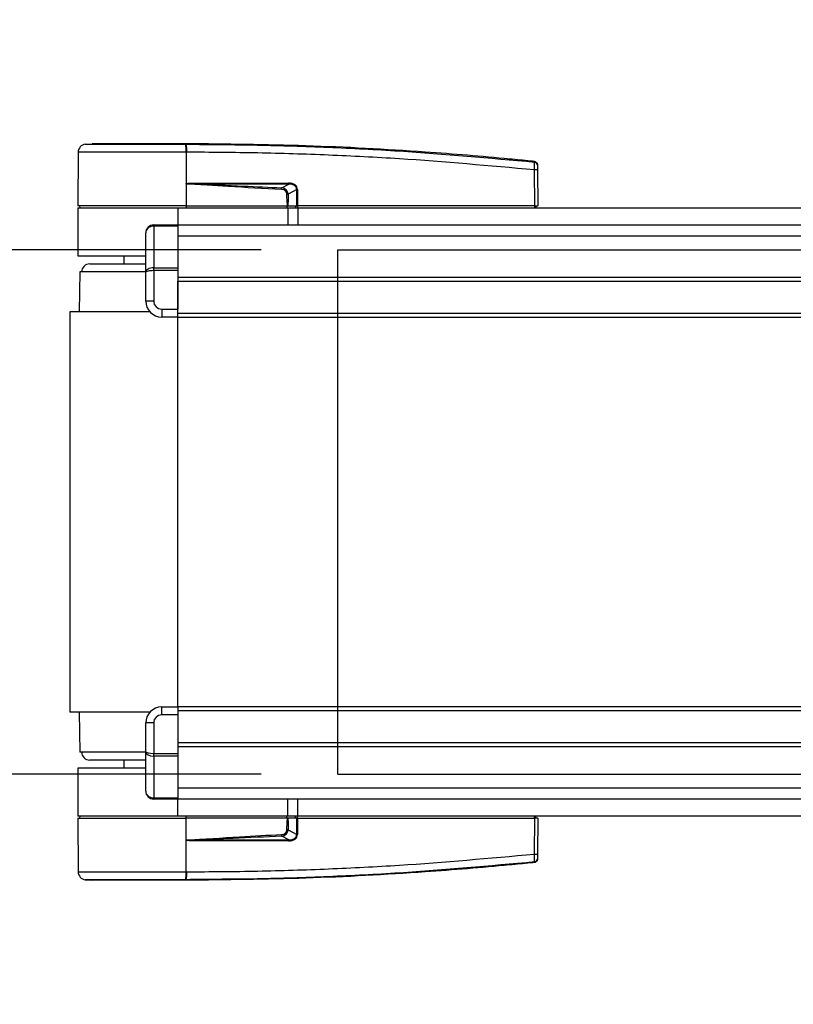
# Model space of a CAD drawing. Header units: millimetres. Extents: x 0 to 420, y 0 to 297.
# Tile 3 of 71: x 55 to 75, y 92 to 118. Entities that reach past the tile are written whole.
import ezdxf

# ---------------------------------------------------------------- set-up
doc = ezdxf.new("R2010")
doc.units = ezdxf.units.MM
doc.layers.add('QUOTE', color=174, linetype='Continuous')
doc.styles.add('SLDTEXTSTYLE3', font='TXT', dxfattribs={"width": 0.75})
doc.dimstyles.new('SLDDIMSTYLE2', dxfattribs={"dimtxt": 3, "dimasz": 3, "dimexe": 0, "dimexo": 0.0625, "dimgap": 0.75, "dimtad": 1, "dimlfac": 9.583032, "dimrnd": 1e-09, "dimzin": 12, "dimdsep": 46, "dimtxsty": 'SLDTEXTSTYLE3', "dimsah": 1, "dimcen": 0.09, "dimadec": 0, "dimazin": 3, "dimtfac": 1, "dimtdec": 3, "dimtmove": 0, "dimatfit": 0, "dimfxl": 0, "dimfrac": 2, "dimtolj": 1, "dimtzin": 12, "dimarcsym": 0})

# ---------------------------------------------------------------- blocks, each defined once
blk = doc.blocks.new('_D_3')
at = {"layer": 'QUOTE'}
for p, q in [((46.21, 111.524), (46.21, 117.524)), ((60.885, 111.524), (44.21, 111.524)), ((46.21, 97.854), (46.21, 111.524)), ((60.885, 97.854), (44.21, 97.854)), ((46.21, 97.854), (46.21, 91.854))]:
    blk.add_line(p, q, dxfattribs=at)
for points in [[(46.21, 111.524), (46.71, 114.524), (45.71, 114.524)], [(46.21, 97.854), (45.71, 94.854), (46.71, 94.854)]]:
    blk.add_solid(points, dxfattribs=at)
at = {"layer": 'QUOTE', "insert": (42.343, 101.364), "char_height": 3, "attachment_point": 1, "rotation": 90, "style": 'SLDTEXTSTYLE3'}
blk.add_mtext('131', dxfattribs=at)

msp = doc.modelspace()

# ---------------------------------------------------------------- linework, layer by layer
at = {"color": 7, "linetype": 'Continuous', "lineweight": 25}
for p, q in [((56.3009, 114.2748), (56.4824, 114.2892)), ((58.9284, 114.2892), (58.9283, 114.2892)), ((56.1143, 114.0691), (56.1021, 112.6717)), ((58.9286, 114.0692), (58.9296, 112.6717)), ((58.9455, 114.0692), (58.9286, 114.0692)), ((68.0139, 113.8275), (68.0172, 113.8272)), ((68.0173, 113.8272), (68.0172, 113.8272)), ((68.0251, 112.6717), (68.017, 113.6061)), ((68.0934, 113.6061), (68.1016, 112.6717)), ((58.9351, 113.2454), (58.9301, 112.6717)), ((58.9351, 113.2454), (58.9352, 113.2512)), ((59.1559, 113.2637), (61.6047, 113.2637)), ((61.606, 113.2368), (59.1572, 113.2368)), ((61.4226, 113.1414), (61.606, 113.2368)), ((61.8143, 113.093), (61.5942, 112.9785)), ((61.8159, 112.6717), (61.8143, 113.093)), ((61.8338, 113.093), (61.8354, 112.6717)), ((56.1017, 112.6196), (56.1017, 111.3673)), ((56.1017, 112.6196), (58.7105, 112.6196)), ((58.9296, 112.6717), (56.1021, 112.6717)), ((56.1529, 112.6717), (56.1539, 112.6196)), ((58.7105, 112.6196), (61.5801, 112.6196)), ((58.7105, 112.6196), (58.7105, 112.1719)), ((58.9275, 112.6717), (58.9274, 112.6196)), ((58.9301, 112.6717), (58.9296, 112.6717)), ((58.9301, 112.6717), (61.5753, 112.6717)), ((61.5589, 112.6717), (61.5586, 112.6196)), ((61.5801, 112.6196), (61.5801, 112.1719)), ((61.5801, 112.6196), (61.841, 112.6196)), ((61.5833, 112.6717), (61.8159, 112.6717)), ((61.7799, 112.6717), (61.7792, 112.6196)), ((61.8354, 112.6717), (61.8159, 112.6717)), ((61.8313, 112.6717), (61.8313, 112.6196)), ((68.0251, 112.6717), (61.8354, 112.6717)), ((61.841, 112.6196), (61.841, 112.1719)), ((61.841, 112.6196), (78.0154, 112.6196)), ((68.0213, 112.6717), (68.0212, 112.6196)), ((68.0251, 112.6717), (68.1016, 112.6717)), ((68.0508, 112.6717), (68.0499, 112.6196)), ((57.8756, 110.9376), (57.8756, 111.9632)), ((58.0844, 112.1414), (58.0844, 112.1719)), ((58.0844, 112.1719), (58.7105, 112.1719)), ((58.0844, 112.1414), (58.0844, 111.0546)), ((58.7105, 112.1414), (58.0844, 112.1414)), ((58.7105, 112.1719), (58.7105, 112.1414)), ((58.7105, 112.1719), (96.795, 112.1719)), ((58.7105, 112.1414), (58.7105, 111.0546)), ((58.7105, 111.8862), (215.2371, 111.8862)), ((56.1017, 111.3673), (57.8652, 111.3673)), ((56.4147, 111.1586), (57.8756, 111.1586)), ((57.3017, 111.3673), (57.3017, 111.1586)), ((56.1539, 110.9499), (56.1365, 109.9064)), ((57.8756, 110.9499), (56.1539, 110.9499)), ((57.8756, 110.1893), (57.8756, 110.9376)), ((58.0844, 110.9808), (58.0844, 111.0546)), ((58.0844, 111.0546), (58.7105, 111.0546)), ((58.0844, 110.9808), (58.0844, 110.1893)), ((58.7105, 110.9808), (58.0844, 110.9808)), ((58.7105, 111.0546), (58.7105, 110.9808)), ((58.7105, 110.9808), (58.7105, 109.9806)), ((58.7105, 110.8154), (215.2371, 110.8154)), ((58.7105, 110.711), (215.2371, 110.711)), ((58.7105, 109.8762), (58.7105, 110.711)), ((58.0844, 110.1893), (57.8756, 110.1893)), ((55.893, 109.9064), (55.893, 99.4713)), ((57.9861, 109.9064), (55.893, 109.9064)), ((58.2931, 109.9806), (58.7105, 109.9806)), ((58.2931, 109.9806), (58.2931, 109.7718)), ((58.7105, 109.8762), (215.2371, 109.8762)), ((58.7105, 109.7718), (58.7105, 109.8762)), ((58.7105, 109.7718), (58.2931, 109.7718)), ((58.7105, 109.7718), (215.2371, 109.7718)), ((58.7105, 99.6059), (58.7105, 109.7718)), ((58.2931, 99.3972), (58.2931, 99.6059)), ((58.2931, 99.6059), (58.7105, 99.6059)), ((215.2371, 99.6059), (58.7105, 99.6059)), ((58.7105, 99.6059), (58.7105, 99.5015)), ((57.9861, 99.4713), (55.893, 99.4713)), ((56.1365, 99.4713), (56.1539, 98.4278)), ((58.7105, 99.3972), (58.2931, 99.3972)), ((215.2371, 99.5015), (58.7105, 99.5015)), ((58.7105, 99.5015), (58.7105, 98.6667)), ((58.7105, 99.3972), (58.7105, 98.3969)), ((58.0844, 99.1885), (57.8756, 99.1885)), ((57.8756, 98.4401), (57.8756, 99.1885)), ((58.0844, 99.1885), (58.0844, 98.3969)), ((215.2371, 98.6667), (58.7105, 98.6667)), ((57.8756, 98.4278), (56.1539, 98.4278)), ((57.8756, 97.4145), (57.8756, 98.4401)), ((58.0844, 98.3969), (58.7105, 98.3969)), ((58.0844, 98.3231), (58.0844, 98.3969)), ((58.7105, 98.3231), (58.0844, 98.3231)), ((58.0844, 98.3231), (58.0844, 97.2364)), ((215.2371, 98.5624), (58.7105, 98.5624)), ((58.7105, 98.3969), (58.7105, 98.3231)), ((58.7105, 98.3231), (58.7105, 97.2364)), ((57.8756, 98.2191), (56.4147, 98.2191)), ((57.3017, 98.2191), (57.3017, 98.0104)), ((56.1017, 98.0104), (56.1017, 96.7582)), ((57.8652, 98.0104), (56.1017, 98.0104)), ((215.2371, 97.4916), (58.7105, 97.4916)), ((58.0844, 97.2364), (58.7105, 97.2364)), ((58.0844, 97.2058), (58.0844, 97.2364)), ((58.7105, 97.2058), (58.0844, 97.2058)), ((58.7105, 97.2364), (58.7105, 97.2058)), ((97.2311, 97.2058), (58.7105, 97.2058)), ((58.7105, 96.7582), (58.7105, 97.2058)), ((61.5801, 96.7582), (61.5801, 97.2058)), ((61.841, 96.7582), (61.841, 97.2058)), ((58.7105, 96.7582), (56.1017, 96.7582)), ((56.1021, 96.706), (56.1143, 95.3086)), ((56.1021, 96.706), (58.9296, 96.706)), ((56.1539, 96.7582), (56.1529, 96.706)), ((61.5801, 96.7582), (58.7105, 96.7582)), ((58.9275, 96.706), (58.9274, 96.7582)), ((58.9286, 95.3086), (58.9296, 96.706)), ((58.9296, 96.706), (58.9301, 96.706)), ((58.9351, 96.1324), (58.9301, 96.706)), ((61.5753, 96.706), (58.9301, 96.706)), ((61.5589, 96.706), (61.5586, 96.7582)), ((61.841, 96.7582), (61.5801, 96.7582)), ((61.8159, 96.706), (61.5833, 96.706)), ((61.7799, 96.706), (61.7792, 96.7582)), ((61.8143, 96.2848), (61.8159, 96.706)), ((61.8159, 96.706), (61.8354, 96.706)), ((61.8313, 96.706), (61.8313, 96.7582)), ((61.8354, 96.706), (61.8338, 96.2848)), ((61.8354, 96.706), (68.0251, 96.706)), ((78.0154, 96.7582), (61.841, 96.7582)), ((68.017, 95.7716), (68.0251, 96.706)), ((68.0213, 96.706), (68.0212, 96.7582)), ((68.1016, 96.706), (68.0251, 96.706)), ((68.0508, 96.706), (68.0499, 96.7582)), ((68.1016, 96.706), (68.0934, 95.7716)), ((61.5942, 96.3992), (61.8143, 96.2848)), ((58.9352, 96.1266), (58.9351, 96.1324)), ((61.6047, 96.114), (59.1559, 96.114)), ((59.1572, 96.141), (61.606, 96.141)), ((61.606, 96.141), (61.4226, 96.2364)), ((68.0172, 95.5505), (68.0173, 95.5505)), ((58.9286, 95.3086), (58.9455, 95.3086)), ((56.3009, 95.1029), (56.4824, 95.0886)), ((58.9284, 95.0886), (58.9283, 95.0886))]:
    msp.add_line(p, q, dxfattribs=at)
at = {"color": 7, "linetype": 'Continuous'}
for p, q in [((62.8845, 97.8539), (62.8845, 111.5239)), ((62.8845, 111.5239), (211.0631, 111.5239)), ((62.8845, 97.8539), (211.0631, 97.8539))]:
    msp.add_line(p, q, dxfattribs=at)
at = {"color": 7, "linetype": 'Continuous', "lineweight": 25, "flags": 128}
for points in [[(58.9351, 113.2454), (59.0595, 113.2406), (59.1572, 113.2368)], [(61.4204, 113.0964), (61.4208, 113.1032), (61.4211, 113.1099), (61.4214, 113.1164), (61.4217, 113.1225), (61.4219, 113.1281), (61.4222, 113.1332), (61.4224, 113.1377), (61.4226, 113.1414)], [(59.1572, 96.141), (59.0328, 96.1361), (58.9351, 96.1324)]]:
    msp.add_lwpolyline(points, dxfattribs=at)
at = {"color": 7, "linetype": 'Continuous', "lineweight": 25}
for centre, radius, start, end in [((56.323, 114.0673), 0.2087, 96.07687, 179.49999), ((58.1446, 114.1127), 0.7852, 356.81993, 11.91826), ((54.6965, 113.7923), 4.2609, 6.50339, 6.69681), ((58.1616, 114.1132), 0.7851, 356.78406, 11.88292), ((68.0092, 113.7284), 0.0832, 0.61586, 83.89581), ((68.0552, 111.2959), 2.3105, 89.0519, 90.9481), ((59.372, 113.2609), 0.2162, 179.25241, 186.41434), ((61.8209, 113.2609), 0.2162, 179.25241, 186.41434), ((61.824, 115.7508), 2.6578, 269.78976, 270.21024), ((58.0844, 111.9632), 0.2087, 90, 180), ((56.4147, 110.9499), 0.2087, 90, 180), ((58.2931, 110.1893), 0.4174, 180, 270), ((58.2931, 110.1893), 0.2087, 180, 270), ((58.2931, 99.1885), 0.4174, 90, 180), ((58.2931, 99.1885), 0.2087, 90, 180), ((56.4147, 98.4278), 0.2087, 180, 270), ((58.0844, 97.4145), 0.2087, 180, 270), ((133.4968, 99.7198), 72.1583, 182.731259, 182.766996), ((61.824, 93.627), 2.6578, 89.78976, 90.21024), ((59.372, 96.1168), 0.2162, 173.58566, 180.74759), ((61.8209, 96.1168), 0.2162, 173.58566, 180.74759), ((68.0552, 98.0819), 2.3105, 269.0519, 270.9481), ((68.0092, 95.6493), 0.0832, 276.10419, 359.38414), ((56.323, 95.3105), 0.2087, 180.50001, 263.92313), ((58.1446, 95.265), 0.7852, 348.08174, 3.18007), ((58.1616, 95.2645), 0.7851, 348.12017, 3.21901), ((54.6965, 95.5855), 4.2609, 353.30319, 353.49661)]:
    msp.add_arc(centre, radius, start, end, dxfattribs=at)
for centre, major_axis, ratio, start_param, end_param in [((61.4635, 112.9866), (0.3548, 0.1745), 0.6067254, 5.9958854, 7.1727722), ((61.4661, 112.9869), (0.3357, 0.1662), 0.5569608, 5.9946727, 7.1715595), ((61.3361, 112.9197), (0.2087, 0.1103), 0.6630178, 5.9488405, 7.1257274), ((61.3361, 112.9193), (0.2391, 0.1272), 0.7705823, 5.9467523, 7.1236391), ((58.0844, 111.9632), (0.2087, 0), 0.8535534, 1.5707963, 3.1415927), ((58.0844, 110.9376), (0.2087, 0), 0.5606602, 1.5707963, 3.1415927), ((58.0844, 110.9376), (0.2087, 0), 0.2071068, 1.5707963, 3.1415927), ((58.0844, 98.4401), (0.2087, 0), 0.2071068, 3.1415927, 4.712389), ((58.0844, 98.4401), (0.2087, 0), 0.5606602, 3.1415927, 4.712389), ((58.0844, 97.4145), (0.2087, 0), 0.8535534, 3.1415927, 4.712389), ((61.3361, 96.458), (0.2087, -0.1103), 0.6630178, 5.4406432, 6.6175301), ((61.3361, 96.4585), (0.2391, -0.1272), 0.7705823, 5.4427315, 6.6196183), ((61.4635, 96.3911), (0.3548, -0.1745), 0.6067254, 5.3935984, 6.5704852), ((61.4661, 96.3909), (0.3357, -0.1662), 0.5569608, 5.3948111, 6.5716979)]:
    msp.add_ellipse(centre, major_axis=major_axis, ratio=ratio, start_param=start_param, end_param=end_param, dxfattribs=at)
for points, knots in [([(56.3009, 114.2748), (56.3077, 114.2748), (56.3212, 114.2748), (56.4266, 114.2749), (56.5931, 114.2748), (56.8198, 114.2749), (57.101, 114.2749), (57.4269, 114.2748), (57.7901, 114.2749), (58.1666, 114.2749), (58.5448, 114.2748), (58.7902, 114.2749), (58.9129, 114.2749)], [0, 0, 0, 0, 0.1019155, 0.20383364, 0.30575296, 0.40767117, 0.50960195, 0.6115312, 0.71346155, 0.81539292, 0.90769638, 1, 1, 1, 1]), ([(58.9283, 114.2892), (58.7734, 114.2892), (58.463, 114.2892), (58.0059, 114.2892), (57.581, 114.2892), (57.2032, 114.2892), (56.892, 114.2892), (56.6598, 114.2892), (56.5098, 114.2892), (56.4915, 114.2892), (56.4824, 114.2892)], [0, 0, 0, 0, 0.1248804, 0.2501396, 0.3746494, 0.4998125, 0.6247642, 0.7495577, 0.8749238, 1, 1, 1, 1]), ([(58.9129, 114.2749), (58.9186, 114.2749), (58.9242, 114.275), (58.9299, 114.2749), (58.9299, 114.2749)], [0, 0, 0, 0, 0.9996347, 1, 1, 1, 1]), ([(68.0172, 113.8272), (67.9822, 113.8308), (67.7658, 113.8527), (66.8166, 113.9454), (64.8664, 114.1047), (62.0527, 114.2578), (59.9703, 114.2787), (58.9284, 114.2892)], [0, 0, 0, 0, 0.0117013, 0.0722088, 0.3141935, 0.6568871, 1, 1, 1, 1]), ([(58.9299, 114.2749), (58.9299, 114.2749), (59.5481, 114.2745), (60.7845, 114.2617), (62.6384, 114.2032), (65.052, 114.0813), (66.8429, 113.9182), (68.018, 113.8112)], [0, 0, 0, 0, 0.0000007, 0.2037107, 0.4074721, 0.6112331, 1, 1, 1, 1]), ([(58.9286, 114.0692), (58.7979, 114.0692), (58.5336, 114.0691), (58.1281, 114.0691), (57.7206, 114.0692), (57.3312, 114.069), (56.9776, 114.0692), (56.6762, 114.0692), (56.4297, 114.0691), (56.2513, 114.0692), (56.1361, 114.0692), (56.1217, 114.0691), (56.1143, 114.0691)], [0, 0, 0, 0, 0.0912304, 0.1846225, 0.285093, 0.3884772, 0.4889466, 0.5923296, 0.6927987, 0.7961814, 0.8966347, 1, 1, 1, 1]), ([(68.017, 113.6061), (66.8432, 113.7131), (65.0551, 113.8762), (62.6457, 113.9972), (60.796, 114.0576), (59.5623, 114.0653), (58.9455, 114.0692)], [0, 0, 0, 0, 0.3890527, 0.5926729, 0.7963808, 1, 1, 1, 1]), ([(68.017, 113.6061), (68.0177, 113.6295), (68.0192, 113.6763), (68.0202, 113.7383), (68.02, 113.7849), (68.0191, 113.8059), (68.0182, 113.8101), (68.018, 113.8112)], [0, 0, 0, 0, 0.2310896, 0.4626691, 0.6930315, 0.9222733, 1, 1, 1, 1]), ([(68.018, 113.8112), (68.0178, 113.8174), (68.0176, 113.8258), (68.0173, 113.8269), (68.0173, 113.8272)], [0, 0, 0, 0, 0.7361158, 1, 1, 1, 1]), ([(68.0173, 113.8272), (68.0265, 113.8253), (68.045, 113.8216), (68.0684, 113.8047), (68.0852, 113.7816), (68.0916, 113.7602), (68.0921, 113.7478), (68.0922, 113.7449)], [0, 0, 0, 0, 0.2310628, 0.4621255, 0.6931886, 0.9283933, 1, 1, 1, 1]), ([(68.0922, 113.7449), (68.0922, 113.7446), (68.0922, 113.7435), (68.0923, 113.7353), (68.0924, 113.7293)], [0, 0, 0, 0, 0.2634259, 1, 1, 1, 1]), ([(68.0924, 113.7293), (68.0924, 113.7287), (68.0924, 113.7262), (68.0925, 113.7136), (68.0928, 113.6857), (68.0931, 113.6484), (68.0933, 113.6202), (68.0934, 113.6061)], [0, 0, 0, 0, 0.077747, 0.3068364, 0.5369565, 0.7685092, 1, 1, 1, 1]), ([(61.4204, 113.0964), (60.9563, 113.1213), (60.1276, 113.1658), (59.2995, 113.2211), (58.9351, 113.2454)], [0, 0, 0, 0, 0.55997278, 1, 1, 1, 1]), ([(58.9352, 113.2512), (58.9366, 113.2516), (58.9402, 113.2526), (58.9472, 113.2541), (58.9578, 113.2558), (58.9736, 113.2577), (58.9971, 113.2597), (59.0321, 113.2616), (59.0863, 113.2634), (59.1293, 113.2636), (59.1559, 113.2637)], [0, 0, 0, 0, 0.0199034, 0.0510155, 0.0969562, 0.1650388, 0.266176, 0.4166536, 0.6407761, 1, 1, 1, 1]), ([(59.1572, 113.2368), (59.5801, 113.2204), (60.3353, 113.1911), (61.0904, 113.1566), (61.4226, 113.1414)], [0, 0, 0, 0, 0.5600252, 1, 1, 1, 1]), ([(61.5573, 112.9785), (61.565, 112.9786), (61.5788, 112.9786), (61.5895, 112.9785), (61.5942, 112.9785)], [0, 0, 0, 0, 0.56, 1, 1, 1, 1]), ([(61.5753, 112.6717), (61.5701, 112.729), (61.5607, 112.831), (61.5583, 112.9335), (61.5573, 112.9785)], [0, 0, 0, 0, 0.560586, 1, 1, 1, 1]), ([(61.5942, 112.9785), (61.5934, 112.9212), (61.592, 112.8188), (61.5859, 112.7167), (61.5833, 112.6717)], [0, 0, 0, 0, 0.5593923, 1, 1, 1, 1]), ([(61.5753, 112.6717), (61.5762, 112.6717), (61.5784, 112.6717), (61.5812, 112.6717), (61.5827, 112.6717), (61.5833, 112.6717)], [0, 0, 0, 0, 0.3193957, 0.7481913, 1, 1, 1, 1]), ([(61.5573, 96.3992), (61.5589, 96.4565), (61.5617, 96.559), (61.5711, 96.661), (61.5753, 96.706)], [0, 0, 0, 0, 0.5593923, 1, 1, 1, 1]), ([(61.5833, 96.706), (61.5826, 96.706), (61.5809, 96.706), (61.578, 96.706), (61.576, 96.706), (61.5753, 96.706)], [0, 0, 0, 0, 0.3193957, 0.7481913, 1, 1, 1, 1]), ([(61.5833, 96.706), (61.5866, 96.6488), (61.5926, 96.5467), (61.5937, 96.4442), (61.5942, 96.3992)], [0, 0, 0, 0, 0.560586, 1, 1, 1, 1]), ([(58.9351, 96.1324), (59.3989, 96.1633), (60.227, 96.2186), (61.0558, 96.2622), (61.4204, 96.2813)], [0, 0, 0, 0, 0.56002694, 1, 1, 1, 1]), ([(61.5942, 96.3992), (61.588, 96.3992), (61.5771, 96.3992), (61.5633, 96.3992), (61.5573, 96.3992)], [0, 0, 0, 0, 0.56, 1, 1, 1, 1]), ([(59.1559, 96.114), (59.1345, 96.1142), (59.0714, 96.1148), (58.9971, 96.1146), (58.9455, 96.1246), (58.9352, 96.1266)], [0, 0, 0, 0, 0.2892673, 0.8568296, 1, 1, 1, 1]), ([(61.4226, 96.2364), (60.9998, 96.2172), (60.2447, 96.1831), (59.4895, 96.1539), (59.1572, 96.141)], [0, 0, 0, 0, 0.5599741, 1, 1, 1, 1]), ([(58.9455, 95.3086), (59.5623, 95.3124), (60.7957, 95.3201), (62.6454, 95.3805), (65.0548, 95.5016), (66.8432, 95.6646), (68.017, 95.7716)], [0, 0, 0, 0, 0.2036202, 0.4072406, 0.6109477, 1, 1, 1, 1]), ([(68.018, 95.5666), (68.0186, 95.5712), (68.0198, 95.5804), (68.0202, 95.6219), (68.0196, 95.6787), (68.0183, 95.732), (68.0173, 95.7634), (68.017, 95.7716)], [0, 0, 0, 0, 0.2296881, 0.4595969, 0.6887793, 0.9180889, 1, 1, 1, 1]), ([(68.0934, 95.7716), (68.0934, 95.7667), (68.0932, 95.7478), (68.093, 95.7157), (68.0927, 95.6815), (68.0924, 95.6566), (68.0924, 95.6511), (68.0924, 95.6484)], [0, 0, 0, 0, 0.0821077, 0.3116546, 0.5407071, 0.7703697, 1, 1, 1, 1]), ([(68.0172, 95.5505), (67.9822, 95.547), (67.7658, 95.525), (66.8166, 95.4324), (64.8664, 95.2731), (62.0527, 95.12), (59.9703, 95.099), (58.9284, 95.0886)], [0, 0, 0, 0, 0.0117013, 0.0722088, 0.3141935, 0.6568871, 1, 1, 1, 1]), ([(68.018, 95.5666), (66.8429, 95.4593), (65.0519, 95.2959), (62.6386, 95.1757), (60.7839, 95.1119), (59.5494, 95.112), (58.9299, 95.1029), (58.9299, 95.1029)], [0, 0, 0, 0, 0.3887669, 0.5925279, 0.7962893, 0.9999993, 1, 1, 1, 1]), ([(68.0922, 95.6329), (68.0921, 95.63), (68.0916, 95.6176), (68.0852, 95.5962), (68.0684, 95.5731), (68.045, 95.5562), (68.0265, 95.5524), (68.0173, 95.5505)], [0, 0, 0, 0, 0.0716067, 0.3068114, 0.5378745, 0.7689372, 1, 1, 1, 1]), ([(68.0173, 95.5505), (68.0173, 95.5508), (68.0176, 95.552), (68.0178, 95.5604), (68.018, 95.5666)], [0, 0, 0, 0, 0.26388418, 1, 1, 1, 1]), ([(68.0924, 95.6484), (68.0923, 95.6424), (68.0922, 95.6342), (68.0922, 95.6331), (68.0922, 95.6329)], [0, 0, 0, 0, 0.7365741, 1, 1, 1, 1]), ([(56.1143, 95.3086), (56.1213, 95.3086), (56.1353, 95.3086), (56.2485, 95.3085), (56.4276, 95.3087), (56.671, 95.3086), (56.9744, 95.3086), (57.3242, 95.3087), (57.7167, 95.3085), (58.121, 95.3086), (58.5304, 95.3086), (58.7948, 95.3086), (58.9286, 95.3086)], [0, 0, 0, 0, 0.100465, 0.2038434, 0.3043094, 0.4076889, 0.5081552, 0.611535, 0.7120023, 0.8153833, 0.9066108, 1, 1, 1, 1]), ([(58.9129, 95.1029), (58.7902, 95.1029), (58.5448, 95.1029), (58.1666, 95.1029), (57.7901, 95.1029), (57.4269, 95.103), (57.101, 95.1029), (56.8198, 95.1029), (56.5931, 95.1029), (56.4266, 95.1028), (56.3212, 95.1029), (56.3077, 95.1029), (56.3009, 95.1029)], [0, 0, 0, 0, 0.0923036, 0.1846071, 0.2865385, 0.3884688, 0.490398, 0.5923288, 0.694247, 0.7961664, 0.8980845, 1, 1, 1, 1]), ([(58.9283, 95.0886), (58.7734, 95.0886), (58.463, 95.0886), (58.0059, 95.0886), (57.581, 95.0886), (57.2032, 95.0886), (56.892, 95.0886), (56.6598, 95.0886), (56.5098, 95.0886), (56.4915, 95.0886), (56.4824, 95.0886)], [0, 0, 0, 0, 0.1248804, 0.2501396, 0.3746494, 0.4998125, 0.6247642, 0.7495577, 0.8749238, 1, 1, 1, 1]), ([(58.9299, 95.1029), (58.9299, 95.1029), (58.9242, 95.1029), (58.9186, 95.1029), (58.9129, 95.1029)], [0, 0, 0, 0, 0.0003655, 1, 1, 1, 1])]:
    msp.add_open_spline(points, degree=3, knots=knots, dxfattribs=at)

# ---------------------------------------------------------------- dimensions: what is measured, and where the dimension line sits
at = {"layer": 'QUOTE'}
dim = msp.add_linear_dim(base=(43.8288, 111.5239), p1=(62.8845, 97.8539), p2=(62.8845, 111.5239), angle=90, dimstyle='SLDDIMSTYLE2', dxfattribs=at)
dim.commit()
dim.dimension.update_dxf_attribs({"geometry": '_D_3', "text_midpoint": (43.8288, 104.6889), "dimtype": 160})

doc.saveas('drawing.dxf')
